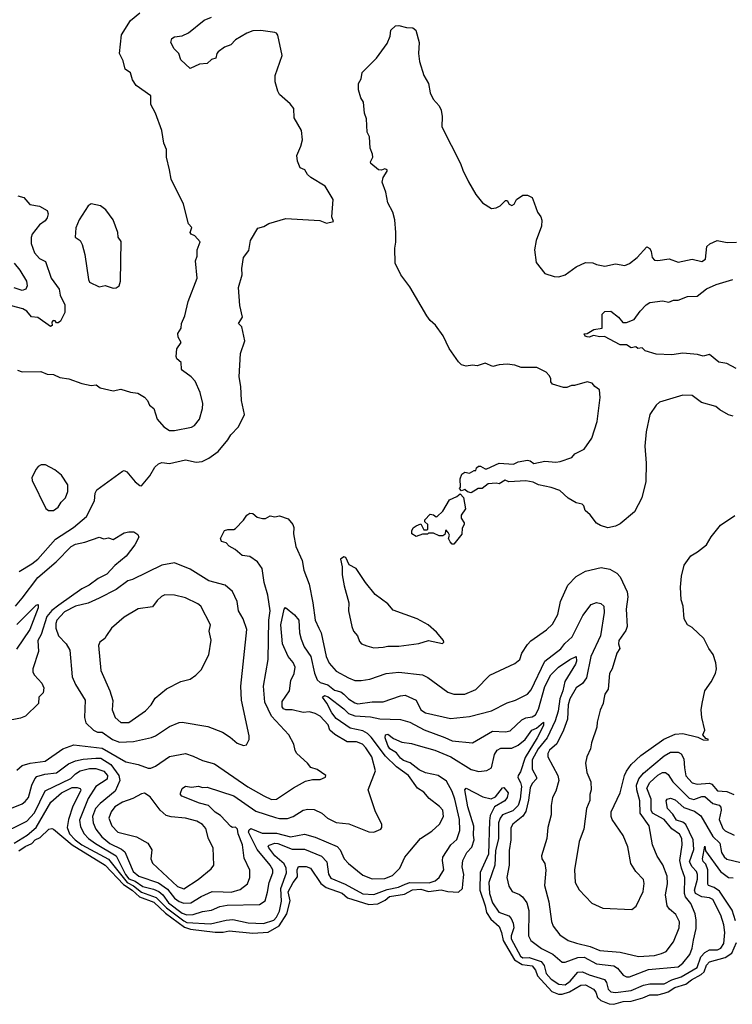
# Model space of a CAD drawing. Extents: x 2323203 to 2567568, y 883585 to 1022917.
# Tile 35 of 256: x 2379480 to 2384020, y 998638 to 1004911. Entities that reach past the tile are written whole.
import ezdxf

# ---------------------------------------------------------------- set-up
doc = ezdxf.new("R2010")
doc.units = 0

msp = doc.modelspace()

# ---------------------------------------------------------------- linework, layer by layer
at = {"layer": '0CON10XD'}
for points in [[(2379475.8, 1001395), (2379558, 1001445), (2379595, 1001474.4), (2379708.4, 1001601.6), (2379823.5, 1001675), (2379904.5, 1001745), (2379955.5, 1001845), (2379960.9, 1001895), (2379971.4, 1001915), (2380135, 1002034.4), (2380145, 1002038.6), (2380161.2, 1002031.2), (2380215, 1001967.1), (2380245, 1001942.5), (2380255, 1001942), (2380308.1, 1002005), (2380340.8, 1002059.2), (2380365, 1002081.9), (2380385, 1002089.4), (2380435, 1002084.5), (2380535, 1002107.5), (2380605, 1002091.5), (2380643, 1002097), (2380685, 1002117.8), (2380745, 1002159.4), (2380805.5, 1002235), (2380824.7, 1002265.3), (2380873.1, 1002316.9), (2380912.2, 1002395), (2380893.8, 1002485), (2380889.5, 1002575), (2380877.1, 1002635), (2380885.7, 1002785), (2380913.8, 1002865), (2380893.9, 1002953.9), (2380874, 1002975), (2380898.8, 1003015), (2380881.2, 1003091.2), (2380874.3, 1003205), (2380896, 1003285), (2380894.2, 1003325), (2380906.2, 1003395), (2380938.8, 1003441.2), (2380950, 1003505), (2380997.7, 1003582.3), (2381035.9, 1003594.1), (2381067.7, 1003612.3), (2381175.9, 1003644.1), (2381392.4, 1003632.4), (2381435, 1003614.6), (2381480, 1003625), (2381467.5, 1003655), (2381477.5, 1003765), (2381425, 1003850), (2381333.8, 1003905), (2381313.8, 1003925), (2381296.7, 1003955), (2381267.5, 1003967.5), (2381248.9, 1004008.9), (2381245.4, 1004045), (2381271.2, 1004105), (2381280.9, 1004145), (2381275.4, 1004205), (2381227.9, 1004285), (2381226.7, 1004345), (2381203.6, 1004375), (2381135.4, 1004435), (2381123.9, 1004455), (2381106.8, 1004515), (2381108.2, 1004555), (2381152.5, 1004682.5), (2381125, 1004812.5), (2381116.7, 1004825), (2381105, 1004828.8), (2381015, 1004841.4), (2380965, 1004839.4), (2380926, 1004825), (2380855, 1004782.5), (2380825, 1004750), (2380784.6, 1004735.4), (2380744.6, 1004705.4), (2380735.7, 1004695), (2380730, 1004665), (2380701.7, 1004658.3), (2380675, 1004631.2), (2380625, 1004628), (2380565, 1004600), (2380506.7, 1004655), (2380492.5, 1004695), (2380463.3, 1004725), (2380443.3, 1004765), (2380449.3, 1004790.7), (2380465, 1004801.2), (2380515, 1004808.6), (2380555, 1004826.9), (2380655, 1004908.9), (2380702, 1004928)], [(2380455, 1002292.9), (2380465, 1002294.2), (2380574.1, 1002315.9), (2380592.5, 1002325), (2380625.8, 1002365), (2380643.8, 1002435), (2380646.2, 1002465), (2380630, 1002535), (2380598.3, 1002608.3), (2380572.5, 1002635), (2380516.7, 1002675), (2380510, 1002685), (2380507.7, 1002727.7), (2380481.2, 1002751.2), (2380477.5, 1002765), (2380480, 1002815), (2380508, 1002855), (2380488.5, 1002888.5), (2380488, 1002912), (2380508, 1002945), (2380510, 1002975), (2380532.5, 1003025), (2380553.8, 1003115), (2380610.6, 1003265), (2380600, 1003375), (2380611.2, 1003405), (2380611.2, 1003445), (2380630, 1003495), (2380595, 1003533.8), (2380572.5, 1003545), (2380566.7, 1003555), (2380576.2, 1003586.2), (2380555, 1003610), (2380523.3, 1003735), (2380444.1, 1003894.1), (2380434, 1003954), (2380414.3, 1004034.3), (2380414.4, 1004085), (2380398, 1004125), (2380386.2, 1004205), (2380345.9, 1004315.9), (2380315, 1004370), (2380316, 1004425), (2380220.9, 1004490.9), (2380198.3, 1004528.3), (2380185, 1004572), (2380151.9, 1004595), (2380139.7, 1004649.7), (2380115.7, 1004695), (2380127.5, 1004815), (2380185, 1004906.2), (2380245, 1004954.2)], [(2381821.2, 1004758.8), (2381840, 1004805), (2381844, 1004845), (2381875, 1004871.2), (2381895, 1004873.8), (2381945, 1004861.2), (2381985, 1004860), (2382003.3, 1004845), (2382024.1, 1004765.9), (2382021.5, 1004695), (2382026.5, 1004645), (2382055, 1004556.2), (2382084.6, 1004505), (2382095, 1004446), (2382114.6, 1004405), (2382151.9, 1004361.9), (2382165.5, 1004335.5), (2382172.2, 1004295), (2382168.3, 1004228.3), (2382288.6, 1003995), (2382302.1, 1003952.1), (2382338.7, 1003878.7), (2382385, 1003798), (2382428, 1003745), (2382485, 1003707.5), (2382515, 1003712.5), (2382540, 1003725), (2382575, 1003760), (2382585, 1003760), (2382597.5, 1003735), (2382615, 1003726.7), (2382630, 1003735), (2382644.1, 1003765.9), (2382685, 1003792.5), (2382715, 1003792.5), (2382745, 1003777.5), (2382756.7, 1003745), (2382778, 1003685), (2382800, 1003655), (2382805.8, 1003634.2), (2382804.3, 1003595), (2382769.2, 1003505), (2382760, 1003445), (2382769.4, 1003365), (2382825, 1003294.4), (2382885.7, 1003275.7), (2382915, 1003272.9), (2382955, 1003285.7), (2383025, 1003337.1), (2383085, 1003364.2), (2383131.7, 1003361.7), (2383155, 1003350.8), (2383208.3, 1003341.7), (2383275, 1003355.8), (2383335.6, 1003344.4), (2383365, 1003358), (2383413.8, 1003395), (2383475, 1003463.3), (2383495, 1003452.5), (2383503.3, 1003435), (2383508.8, 1003395), (2383525, 1003378.8), (2383545, 1003376), (2383618.3, 1003388.3), (2383675, 1003365.7), (2383765, 1003385.7), (2383825, 1003370), (2383849.4, 1003385), (2383858.1, 1003465), (2383876.4, 1003483.6), (2383923.9, 1003503.9), (2383988.1, 1003491.9), (2384047.3, 1003492.7)], [(2384025.9, 1002385.9), (2383995, 1002393.8), (2383940.8, 1002425), (2383915, 1002447.1), (2383822.6, 1002472.6), (2383764.1, 1002515.9), (2383705, 1002519.2), (2383556.4, 1002473.6), (2383533.9, 1002456.1), (2383494.5, 1002395.5), (2383470.8, 1002285), (2383462.9, 1002195), (2383470, 1002085), (2383468.3, 1001968.3), (2383444.2, 1001865), (2383396, 1001775), (2383305, 1001698.6), (2383275.5, 1001684.5), (2383226.8, 1001673.2), (2383179.5, 1001689.5), (2383155, 1001703.8), (2383115, 1001756.2), (2383083.3, 1001785), (2383073.6, 1001813.6), (2383063.6, 1001823.6), (2383025, 1001832.5), (2382975, 1001863.3), (2382921.7, 1001911.7), (2382865, 1001931.2), (2382785, 1001948), (2382750, 1001965), (2382705, 1001973.3), (2382596.1, 1001966.1), (2382573.6, 1001976.4), (2382535, 1001953.3), (2382515, 1001958.8), (2382465, 1001953.3), (2382426.1, 1001923.9), (2382400, 1001925), (2382355, 1001897.5), (2382333, 1001903), (2382315, 1001917.5), (2382295, 1001910), (2382282.5, 1001925), (2382287.5, 1001932.5), (2382286.7, 1001985), (2382297.5, 1002015), (2382315, 1002027.5), (2382345, 1002022.5), (2382375, 1002040), (2382385, 1002040), (2382390, 1002055), (2382403, 1002067), (2382415, 1002067.5), (2382445, 1002050), (2382455, 1002050), (2382535, 1002086.2), (2382625, 1002078.8), (2382655.9, 1002094.1), (2382715, 1002104.2), (2382731.2, 1002101.2), (2382755, 1002083.3), (2382825, 1002098), (2382895, 1002091.2), (2382924.1, 1002095.9), (2382997.7, 1002122.3), (2383016.7, 1002145), (2383075, 1002174), (2383124.3, 1002245), (2383157.9, 1002352.1), (2383177.8, 1002505), (2383173.2, 1002553.2), (2383143.3, 1002575), (2383127.5, 1002595), (2383095, 1002603.3), (2383015, 1002580), (2382995, 1002580), (2382965, 1002567.5), (2382945, 1002567.5), (2382875, 1002590), (2382864.2, 1002604.2), (2382863.8, 1002625), (2382853.8, 1002645), (2382833.3, 1002665), (2382775, 1002694.2), (2382675, 1002694.2), (2382635, 1002710.8), (2382585, 1002715.6), (2382535, 1002712), (2382495, 1002701.2), (2382445, 1002723.8), (2382395, 1002706), (2382365, 1002709.2), (2382325, 1002702.9), (2382295, 1002713.1), (2382275, 1002732), (2382215, 1002817.1), (2382177.3, 1002897.3), (2382128.9, 1002965), (2382095.6, 1002995), (2382073.3, 1003025), (2381965, 1003209.2), (2381907.1, 1003285), (2381870.9, 1003360.9), (2381868.9, 1003455), (2381875.6, 1003494.4), (2381875.6, 1003555), (2381870.6, 1003635), (2381857.5, 1003685), (2381826, 1003745), (2381812.3, 1003812.3), (2381790, 1003875), (2381795.7, 1003905), (2381820.9, 1003945), (2381820.4, 1003955), (2381805, 1003960.7), (2381785, 1003953.1), (2381764.7, 1003954.7), (2381716.2, 1003995), (2381714.4, 1004005), (2381729.2, 1004035), (2381728.2, 1004055), (2381713.3, 1004093.3), (2381708.9, 1004165), (2381693.1, 1004195), (2381688.8, 1004278.8), (2381675.9, 1004315.9), (2381670, 1004385), (2381652.7, 1004412.7), (2381637.8, 1004465), (2381638.1, 1004505), (2381654.2, 1004535), (2381662.5, 1004575), (2381753.8, 1004665), (2381821.2, 1004758.8)], [(2379468.8, 1003788.8), (2379505, 1003779.1), (2379545, 1003734.5), (2379605, 1003722.5), (2379654.7, 1003694.7), (2379661.2, 1003675), (2379655, 1003648.6), (2379641, 1003629), (2379605, 1003603.5), (2379560, 1003545), (2379552.6, 1003522.6), (2379553.5, 1003485), (2379574.4, 1003425), (2379605, 1003388.9), (2379645, 1003370), (2379680.9, 1003265), (2379730.6, 1003195), (2379738, 1003155), (2379766.2, 1003095), (2379767.5, 1003045), (2379739.3, 1002990.7), (2379725, 1002980), (2379715, 1002980), (2379705, 1002992.5), (2379692.5, 1002995), (2379683.8, 1002985), (2379687, 1002963), (2379675, 1002956.7), (2379595, 1003014.4), (2379555, 1003017.5), (2379525, 1003053.5), (2379499.8, 1003069.8), (2379395, 1003097.3)], [(2380075, 1003201.2), (2380095, 1003202.5), (2380113.6, 1003216.4), (2380121.2, 1003245), (2380126.9, 1003496.9), (2380106.7, 1003525), (2380105.7, 1003555.7), (2380074.3, 1003635), (2380029.1, 1003699.1), (2379995, 1003726), (2379935, 1003737.5), (2379916.7, 1003725), (2379858.6, 1003635), (2379837.5, 1003585), (2379834, 1003525), (2379865, 1003503.3), (2379878.3, 1003478.3), (2379895.7, 1003415), (2379917.1, 1003255), (2379925, 1003238), (2379985, 1003210), (2380025, 1003218), (2380075, 1003201.2)], [(2379445, 1003359.6), (2379481.6, 1003315), (2379522.4, 1003245), (2379527.8, 1003215), (2379518.2, 1003195), (2379495, 1003186.5), (2379445, 1003203.6)], [(2384045, 1002688.8), (2383985, 1002720), (2383935, 1002730), (2383875, 1002777.5), (2383835, 1002766.7), (2383798, 1002778), (2383705, 1002785.6), (2383633.8, 1002776.2), (2383535, 1002781.1), (2383465, 1002801.2), (2383445, 1002820), (2383417, 1002817), (2383405, 1002827.5), (2383375, 1002821.2), (2383345, 1002838.8), (2383305, 1002840), (2383205, 1002893.3), (2383175, 1002890), (2383135, 1002900), (2383108.3, 1002888.3), (2383095, 1002890), (2383082.5, 1002895), (2383075, 1002910), (2383095, 1002912.5), (2383137.5, 1002937.5), (2383190, 1002945), (2383190, 1003035), (2383208.3, 1003051.7), (2383245, 1003053.3), (2383295, 1003016.2), (2383322.6, 1002982.6), (2383345, 1002981.4), (2383395, 1003000), (2383433.8, 1003055), (2383471.2, 1003095), (2383495, 1003110), (2383575, 1003119.4), (2383615, 1003111.4), (2383645, 1003123.1), (2383675.4, 1003124.6), (2383735, 1003147.9), (2383795, 1003148.9), (2383855, 1003195.5), (2383916.3, 1003223.7), (2384022.5, 1003255)], [(2379465, 1002677.5), (2379495, 1002667.5), (2379615, 1002668.8), (2379655, 1002652.5), (2379695, 1002650.8), (2379735, 1002631.9), (2379793.4, 1002623.4), (2379875, 1002593.5), (2379935, 1002580.6), (2379967.5, 1002585), (2379992.5, 1002565), (2380075, 1002545.6), (2380125, 1002557.5), (2380185, 1002538), (2380231.7, 1002531.7), (2380275, 1002506), (2380294, 1002485), (2380307.5, 1002455), (2380333.6, 1002433.6), (2380355.9, 1002365.9), (2380398, 1002318), (2380434.2, 1002294.2), (2380455, 1002292.9)], [(2379663.6, 1001783.6), (2379695, 1001784.2), (2379725.4, 1001804.6), (2379743.1, 1001836.9), (2379772, 1001865), (2379785.6, 1001905), (2379787.1, 1001947.1), (2379745, 1002008.8), (2379703, 1002043), (2379645, 1002075.8), (2379615.9, 1002074.1), (2379597.5, 1002065), (2379585, 1002047.5), (2379558, 1001995), (2379559.2, 1001975), (2379646.4, 1001796.4), (2379663.6, 1001783.6)], [(2382245, 1001570), (2382235, 1001570), (2382222.5, 1001585), (2382212.5, 1001605), (2382217, 1001627), (2382210, 1001645), (2382195, 1001660), (2382188.3, 1001631.7), (2382175, 1001622.5), (2382153, 1001623), (2382115, 1001640), (2382085, 1001640), (2382077, 1001633), (2382045, 1001632.5), (2382005, 1001617.5), (2381977.5, 1001635), (2381977.5, 1001655), (2381987, 1001673), (2382005, 1001687.5), (2382035, 1001700), (2382055, 1001660), (2382075, 1001660), (2382080, 1001665), (2382080, 1001695), (2382061.7, 1001711.7), (2382060, 1001725), (2382095, 1001760), (2382115, 1001757.5), (2382133, 1001743), (2382140, 1001745), (2382175, 1001780), (2382217, 1001853), (2382265, 1001873.3), (2382285, 1001890), (2382307, 1001867), (2382320, 1001795), (2382293.3, 1001755), (2382293.3, 1001735), (2382312.5, 1001705), (2382312.5, 1001695), (2382298.3, 1001671.7), (2382297, 1001633), (2382245, 1001570)], [(2379461, 1000129), (2379495, 1000159.1), (2379546.7, 1000175), (2379642.4, 1000187.6), (2379754.4, 1000265), (2379825, 1000291.8), (2380005, 1000269.1), (2380155, 1000182), (2380235, 1000165.4), (2380298.3, 1000141.7), (2380315, 1000142), (2380345, 1000155.7), (2380435, 1000217.9), (2380535, 1000235.6), (2380585, 1000220), (2380645, 1000191.8), (2380720, 1000170), (2380932.7, 1000022.7), (2381035, 999965.4), (2381085, 999943.1), (2381115, 999945.5), (2381225, 1000018.2), (2381301.2, 1000058.8), (2381345, 1000070.8), (2381395, 1000070.8), (2381427.5, 1000085), (2381430, 1000095), (2381375, 1000133.8), (2381335, 1000146.7), (2381314.2, 1000174.2), (2381245, 1000236.7), (2381234.3, 1000255), (2381225.7, 1000295), (2381195.4, 1000355.4), (2381083.4, 1000473.4), (2381042.3, 1000562.3), (2381033.5, 1000665), (2381061.8, 1000835), (2381067.4, 1001085), (2381074.8, 1001145), (2381059.6, 1001245), (2381037.3, 1001325), (2381023.8, 1001415), (2380995, 1001457.1), (2380945, 1001490.6), (2380897.1, 1001497.1), (2380853.3, 1001535), (2380815, 1001556), (2380795, 1001578.8), (2380765, 1001586.7), (2380758, 1001605), (2380785, 1001656.7), (2380805, 1001663.3), (2380845, 1001663.8), (2380855, 1001670), (2380905, 1001722.5), (2380926.1, 1001753.9), (2380945, 1001766.7), (2380966, 1001766), (2380991.7, 1001741.7), (2381027, 1001733), (2381045, 1001732.5), (2381075, 1001750), (2381105, 1001743.8), (2381135, 1001750), (2381190.5, 1001730.5), (2381220, 1001695), (2381226.1, 1001676.1), (2381224.2, 1001635), (2381240, 1001555), (2381278.9, 1001465), (2381289.5, 1001405), (2381322.9, 1001315), (2381347.3, 1001195), (2381361.8, 1001085), (2381385, 1001034.4), (2381400, 1001005), (2381432.7, 1000855), (2381450.7, 1000810.7), (2381495, 1000761.5), (2381575, 1000718.5), (2381615, 1000701.8), (2381655, 1000701.1), (2381710.8, 1000709.2), (2381815, 1000746.2), (2381895, 1000754.7), (2382045, 1000736.5), (2382080.9, 1000720.9), (2382206.8, 1000626.8), (2382244.6, 1000614.6), (2382315, 1000613.6), (2382385.3, 1000644.7), (2382475, 1000735.6), (2382635, 1000810), (2382665.7, 1000835), (2382678.8, 1000875), (2382715, 1000931.2), (2382736.3, 1000953.7), (2382835.5, 1001024.5), (2382875, 1001060), (2382907.7, 1001122.3), (2382924.7, 1001205), (2382972.1, 1001307.9), (2383025.6, 1001364.4), (2383085, 1001397.3), (2383185, 1001420.4), (2383240.5, 1001410.5), (2383283.3, 1001385), (2383305, 1001361.5), (2383350.5, 1001265), (2383353.3, 1001235), (2383343.5, 1001155), (2383350, 1001045), (2383341.1, 1001018.9), (2383296, 1000955), (2383293.8, 1000935), (2383302.5, 1000905), (2383284.2, 1000875.8), (2383254, 1000775), (2383237.5, 1000745), (2383228.8, 1000645), (2383208, 1000615), (2383201.2, 1000581.2), (2383198, 1000555), (2383177.3, 1000512.7), (2383158.1, 1000435), (2383156.8, 1000403.2), (2383122, 1000305), (2383115.7, 1000265), (2383092.5, 1000215), (2383084.4, 1000175), (2383092.2, 1000115), (2383117.8, 1000055), (2383120.6, 1000005), (2383112.2, 999975), (2383112.6, 999937.4), (2383090.6, 999885), (2383074.5, 999755), (2383043.1, 999675), (2383013.8, 999495), (2383019.4, 999415), (2383045, 999367.5), (2383125, 999283.3), (2383195, 999251.2), (2383378.8, 999241.2), (2383407, 999263), (2383452.5, 999357.5), (2383457.4, 999407.4), (2383453.7, 999433.7), (2383404.5, 999485), (2383373.5, 999535), (2383355, 999641.2), (2383323.7, 999713.7), (2383254.3, 999815), (2383247.1, 999835), (2383248.6, 999865), (2383304.4, 999985), (2383332.3, 1000095), (2383345, 1000124.2), (2383375.5, 1000165), (2383437.1, 1000222.9), (2383583.2, 1000326.8), (2383655, 1000359.6), (2383705, 1000364.4), (2383799.2, 1000339.2), (2383835, 1000323.8), (2383865, 1000320), (2383865, 1000327.5), (2383851.7, 1000331.7), (2383832.5, 1000355), (2383845.8, 1000385), (2383826.4, 1000466.4), (2383822.2, 1000515), (2383827.3, 1000555), (2383845.5, 1000635), (2383885, 1000692), (2383912.5, 1000745), (2383918.2, 1000775), (2383915.5, 1000814.5), (2383897.4, 1000867.4), (2383870, 1000905), (2383837.6, 1000967.6), (2383765, 1001038.8), (2383735, 1001056.2), (2383714, 1001094), (2383705.7, 1001175.7), (2383693.8, 1001215), (2383690.2, 1001295), (2383696.2, 1001365), (2383713.3, 1001435), (2383754.5, 1001495.5), (2383798.9, 1001521.1), (2383855.7, 1001565), (2383885, 1001616), (2383945, 1001690), (2384035, 1001752.5)], [(2379452.7, 1001175), (2379495.8, 1001225), (2379595, 1001356.7), (2379712.5, 1001457.5), (2379806.7, 1001555), (2379835, 1001569.4), (2379895, 1001582.3), (2379985, 1001614.2), (2380015, 1001603.8), (2380045, 1001610), (2380075, 1001600), (2380145, 1001642), (2380175, 1001648), (2380207.7, 1001647.7), (2380231.7, 1001631.7), (2380238.8, 1001615), (2380213.8, 1001565), (2380157, 1001493), (2380085, 1001433.8), (2380035, 1001379.2), (2379979.3, 1001350.7), (2379922.2, 1001307.8), (2379874.5, 1001285.5), (2379729.9, 1001180.1), (2379683.7, 1001146.3), (2379652.1, 1001107.9), (2379615.7, 1000995), (2379594.7, 1000955), (2379600, 1000885), (2379564.4, 1000775), (2379563.3, 1000755), (2379574.2, 1000735), (2379621.2, 1000685), (2379633.3, 1000655), (2379628.3, 1000621.7), (2379602.5, 1000595), (2379598.8, 1000555), (2379516.2, 1000473.8), (2379485, 1000460.5), (2379387.4, 1000442.6)], [(2381735, 1000910), (2381795, 1000914.4), (2381825, 1000920.6), (2381895, 1000920), (2382022.5, 1000937.5), (2382085, 1000956.7), (2382173, 1000937), (2382182.5, 1000945), (2382180, 1000955), (2382135, 1001010), (2382082.5, 1001055), (2382012.5, 1001095), (2381858.8, 1001148.8), (2381825, 1001188.8), (2381745, 1001248.8), (2381682, 1001325), (2381623.9, 1001413.9), (2381578.3, 1001438.3), (2381556.7, 1001485), (2381545, 1001490), (2381524, 1001475), (2381533.8, 1001425), (2381534, 1001375), (2381546, 1001304), (2381575.9, 1001195.9), (2381574.3, 1001144.3), (2381595.7, 1001045), (2381605.6, 1001015.6), (2381632.5, 1000985), (2381645, 1000948.8), (2381656.7, 1000935), (2381691.2, 1000921.2), (2381735, 1000910)], [(2380905, 1000288), (2380925, 1000291.2), (2380942, 1000325), (2380942.3, 1000347.7), (2380893.5, 1000575), (2380888.2, 1000665), (2380926.6, 1001026.6), (2380904, 1001095), (2380874.4, 1001145), (2380865.6, 1001205), (2380835, 1001268), (2380789.1, 1001309.1), (2380685, 1001336), (2380565, 1001410.9), (2380465, 1001451.5), (2380385, 1001436.9), (2380197.5, 1001345), (2380169.4, 1001335), (2380095, 1001281.5), (2379985.2, 1001224.8), (2379916.6, 1001193.4), (2379835, 1001175.2), (2379765, 1001139), (2379715.8, 1001085), (2379708.9, 1001065), (2379709.5, 1001035), (2379726.6, 1000986.6), (2379776.2, 1000935), (2379800, 1000895), (2379814.6, 1000725), (2379835.9, 1000675.9), (2379896.9, 1000575), (2379892.2, 1000465), (2379901.4, 1000431.4), (2379949.2, 1000385), (2379975, 1000372.7), (2380005, 1000371.2), (2380070.5, 1000325), (2380115, 1000308.4), (2380205, 1000312.7), (2380318.5, 1000338.5), (2380345, 1000347.5), (2380435, 1000407.1), (2380495, 1000433.8), (2380515, 1000434.6), (2380678.3, 1000408.3), (2380770.9, 1000370.9), (2380820.3, 1000340.3), (2380865, 1000302), (2380905, 1000288)], [(2380125, 1000432.7), (2380175, 1000433.3), (2380281.9, 1000508.1), (2380318.1, 1000545), (2380342.1, 1000587.9), (2380415, 1000647.5), (2380505.6, 1000694.4), (2380565, 1000709.5), (2380600.8, 1000735), (2380635, 1000770), (2380684, 1000865), (2380698.8, 1000958.8), (2380685.8, 1001015), (2380695.7, 1001055), (2380634.4, 1001174.4), (2380615, 1001190), (2380535, 1001227.1), (2380465, 1001244), (2380405, 1001245.8), (2380383.1, 1001236.9), (2380355, 1001211.2), (2380325, 1001171.2), (2380235, 1001158), (2380146, 1001105), (2380064.2, 1001035), (2380032.3, 1000987.7), (2380021.7, 1000968.3), (2379991.2, 1000945), (2379982.5, 1000925), (2379995.7, 1000765), (2380054.7, 1000634.7), (2380073.3, 1000573.3), (2380068.9, 1000515), (2380088.8, 1000465), (2380125, 1000432.7)], [(2379462.4, 1001057.6), (2379585, 1001181.2), (2379597.5, 1001185), (2379597.8, 1001165), (2379545.2, 1001025), (2379460.2, 1000899.8)], [(2379965, 1000207), (2379995.8, 1000205.8), (2380060.8, 1000165), (2380110.6, 1000095), (2380116.6, 1000065), (2380088.9, 999995), (2379992.6, 999917.4), (2379962.6, 999885), (2379943.7, 999835), (2379947.4, 999795), (2379964.3, 999754.3), (2380002.7, 999705), (2380055, 999662.3), (2380127.3, 999627.3), (2380150, 999610), (2380202.9, 999485), (2380239.7, 999455), (2380365, 999411.9), (2380420.9, 999370.9), (2380465, 999315.2), (2380495, 999293.4), (2380525, 999281.5), (2380570, 999285), (2380635, 999325.2), (2380705, 999356.5), (2380775.6, 999355.6), (2380826.4, 999353.6), (2380885, 999368.9), (2380931.1, 999405), (2380946.9, 999445), (2380945, 999493.8), (2380909.6, 999569.6), (2380899.8, 999655), (2380870.6, 999725), (2380867, 999755), (2380855, 999765.7), (2380835, 999765.4), (2380825, 999771.5), (2380760, 999840), (2380725, 999862.7), (2380682.7, 999905), (2380625, 999920.2), (2380513.3, 999965), (2380503.8, 999975), (2380503.9, 999983.9), (2380515, 1000012), (2380535, 1000028.1), (2380575, 1000022.3), (2380618.2, 1000028.2), (2380645, 1000019.4), (2380675, 1000022.5), (2380845, 999966.1), (2380985, 999867.6), (2381109.2, 999829.2), (2381135, 999822.6), (2381185, 999822.3), (2381222.5, 999835), (2381285.3, 999874.7), (2381315, 999880.4), (2381355, 999878.2), (2381405, 999855.5), (2381440.6, 999825), (2381495, 999797.3), (2381577, 999787), (2381703.9, 999736.1), (2381735, 999733.8), (2381780, 999755), (2381786, 999765), (2381787.1, 999785), (2381745.6, 999865), (2381700, 1000005), (2381746, 1000125), (2381723.5, 1000215), (2381685, 1000272.7), (2381662.9, 1000295), (2381625, 1000311.1), (2381565, 1000309.6), (2381486.6, 1000356.6), (2381455.3, 1000385), (2381445, 1000418.9), (2381395, 1000474.5), (2381361.6, 1000491.6), (2381325, 1000501.7), (2381285, 1000497), (2381215.9, 1000514.1), (2381175, 1000515.2), (2381160.6, 1000520.6), (2381152.8, 1000532.8), (2381151.8, 1000568.2), (2381198.5, 1000635), (2381207.9, 1000702.1), (2381228.1, 1000745), (2381235.3, 1000785), (2381221.5, 1000815), (2381190.8, 1000855), (2381154.3, 1000935), (2381143.4, 1001056.6), (2381164.8, 1001155.2), (2381174.1, 1001165.9), (2381230.1, 1001120.1), (2381257.7, 1001085), (2381262.5, 1001005), (2381272, 1000965), (2381292.4, 1000915), (2381333.7, 1000855), (2381357, 1000747), (2381375, 1000706.2), (2381395, 1000689.2), (2381442.8, 1000672.8), (2381485, 1000638.9), (2381525, 1000628.8), (2381544.7, 1000615), (2381575, 1000584.2), (2381615, 1000558.2), (2381635, 1000553.2), (2381725, 1000565.8), (2381795, 1000565.4), (2381905, 1000603.8), (2381935, 1000607.7), (2382006.5, 1000576.5), (2382035.5, 1000515), (2382065, 1000494.7), (2382225, 1000459.6), (2382345, 1000471.9), (2382485, 1000507.1), (2382585, 1000559.5), (2382639.2, 1000575), (2382714.4, 1000615), (2382738.3, 1000641.7), (2382825, 1000823.4), (2382928.2, 1000901.8), (2382953.8, 1000936.2), (2382999.8, 1000980.2), (2383066.9, 1001115), (2383121.4, 1001185), (2383155, 1001197.3), (2383182.5, 1001192.5), (2383201.2, 1001175), (2383204.3, 1001134.3), (2383180.7, 1000985), (2383119.4, 1000855), (2383091.5, 1000718.5), (2383065, 1000682.9), (2383025, 1000654.5), (2382985.7, 1000585), (2382973.8, 1000545), (2382968.8, 1000455), (2382945.3, 1000384.7), (2382902.2, 1000297.8), (2382855, 1000256.2), (2382843.9, 1000235), (2382845.5, 1000215), (2382909.1, 1000095), (2382914.6, 1000065), (2382895, 999996.7), (2382873.8, 999955), (2382865.6, 999904.4), (2382865.4, 999844.6), (2382844.4, 999765), (2382838.5, 999695), (2382804.4, 999585), (2382807.1, 999565), (2382824.4, 999535), (2382832.6, 999492.6), (2382823.5, 999395), (2382850.5, 999290.5), (2382867.8, 999165), (2382877.5, 999135), (2382921.8, 999081.8), (2382974, 999045), (2383026.7, 999026.7), (2383115, 999007.4), (2383175, 998980.6), (2383305, 998970.9), (2383423, 998943), (2383525, 998948.9), (2383568.8, 998961.2), (2383598.1, 998975), (2383645, 999036.9), (2383681.3, 999125), (2383684.4, 999164.4), (2383660.1, 999210.1), (2383619.1, 999245), (2383605.3, 999265.3), (2383594.1, 999335), (2383606, 999406), (2383604.7, 999455), (2383576.7, 999526.7), (2383540.9, 999580.9), (2383510.6, 999655), (2383489.5, 999775), (2383433.2, 999855), (2383430, 999935), (2383411.9, 1000005), (2383410, 1000035), (2383424.5, 1000075), (2383455, 1000111.7), (2383585, 1000221.7), (2383625, 1000244.7), (2383675, 1000245.3), (2383695, 1000234.4), (2383711.9, 1000201.9), (2383714.8, 1000145), (2383723, 1000093), (2383765, 1000050), (2383795, 1000041.1), (2383875, 1000048), (2383889.9, 1000039.9), (2383925, 999998.6), (2383985, 999993.5), (2384029.2, 999975)], [(2379915, 999949.1), (2379861.7, 999811.7), (2379867.9, 999767.9), (2379889.8, 999725), (2379918.3, 999695), (2379962.5, 999662.5), (2380093.4, 999585), (2380153.6, 999465), (2380175, 999438), (2380215, 999422.4), (2380265, 999388), (2380332.3, 999372.3), (2380366, 999356), (2380390.9, 999335), (2380427.8, 999285), (2380515, 999219.7), (2380545, 999208.5), (2380585, 999210.8), (2380645, 999229.6), (2380701.9, 999238.1), (2380755, 999261.2), (2380800.5, 999269.5), (2381007.5, 999275), (2381043.5, 999296.5), (2381058.2, 999351.8), (2381068.9, 999415), (2381092.3, 999475), (2381092.5, 999495), (2381075.3, 999525), (2380993.5, 999623.5), (2380938.2, 999735), (2380940.9, 999749.1), (2380952.6, 999757.4), (2381025, 999729.3), (2381115, 999728), (2381205, 999704.4), (2381295, 999721.4), (2381363.2, 999703.2), (2381502.5, 999642.5), (2381521.8, 999621.8), (2381547.8, 999565), (2381575, 999534.3), (2381665, 999460), (2381725, 999438.2), (2381805, 999438.7), (2381855, 999458.5), (2381901.1, 999505), (2381932.5, 999575), (2381965, 999614.3), (2382033.1, 999695), (2382105, 999741.5), (2382153.5, 999785), (2382179.2, 999835), (2382175, 999874.3), (2382155, 999898.8), (2382088.3, 999948.3), (2382055, 999990), (2382015, 1000014.2), (2381956.7, 1000095), (2381880.5, 1000150.5), (2381809.5, 1000219.5), (2381719.7, 1000339.7), (2381695, 1000364), (2381665, 1000379.4), (2381585, 1000397.5), (2381495, 1000459), (2381467.7, 1000495), (2381437.4, 1000557.4), (2381408, 1000595), (2381422.5, 1000605), (2381445, 1000596), (2381545, 1000521), (2381575, 1000491.6), (2381615, 1000476.4), (2381715, 1000470.4), (2381775, 1000456.8), (2381905, 1000452.5), (2381965, 1000434.7), (2382056.3, 1000386.3), (2382188.8, 1000338.8), (2382235, 1000316.1), (2382365, 1000303.3), (2382492.6, 1000377.4), (2382575, 1000373.7), (2382605, 1000381.1), (2382679.9, 1000450.1), (2382705, 1000462.9), (2382745, 1000470), (2382765, 1000481.8), (2382785, 1000518.1), (2382825, 1000662.7), (2382863.1, 1000736.9), (2382912.7, 1000785), (2382985.2, 1000834.8), (2383025, 1000854), (2383027.7, 1000825), (2383021.2, 1000805), (2382953, 1000695), (2382941.1, 1000635), (2382920, 1000585), (2382909.7, 1000505), (2382890.9, 1000445), (2382840.9, 1000335), (2382783.6, 1000265), (2382743.8, 1000195), (2382745.2, 1000135.2), (2382772.5, 1000085), (2382772.4, 1000075), (2382745, 1000044.1), (2382732, 1000018), (2382721.4, 999938.6), (2382703.6, 999866.4), (2382685, 999837.2), (2382621.8, 999785), (2382607.9, 999762.1), (2382608.4, 999685), (2382597.6, 999617.6), (2382598.1, 999525), (2382583.3, 999445), (2382595, 999390), (2382617.8, 999357.8), (2382665, 999337.5), (2382683, 999323), (2382711.3, 999285), (2382723.8, 999235), (2382721.8, 999075), (2382735.4, 999045), (2382805, 998994), (2382876.8, 998956.8), (2382935, 998907.1), (2382955, 998906.8), (2383035, 998935.8), (2383075, 998939), (2383155.5, 998895.5), (2383265, 998883.5), (2383288.1, 998868.1), (2383325, 998824.6), (2383345, 998813.9), (2383365, 998812.5), (2383485, 998860.8), (2383675, 998876.2), (2383705, 998901.2), (2383748.5, 998955), (2383764.4, 998995), (2383772.9, 999047.1), (2383788.8, 999121.2), (2383789.3, 999175), (2383782.7, 999215), (2383755, 999280), (2383722.6, 999322.6), (2383715.2, 999345), (2383718.1, 999445), (2383695.9, 999505.9), (2383686.4, 999555), (2383700.6, 999655), (2383697.3, 999695), (2383682.9, 999722.9), (2383635, 999756.1), (2383586.2, 999815), (2383512.1, 999855), (2383503.1, 999875), (2383502.5, 999945), (2383476.2, 1000015), (2383495, 1000051.2), (2383545, 1000097.1), (2383574.4, 1000114.4), (2383595, 1000115.4), (2383611.4, 1000101.4), (2383641.9, 1000055), (2383745, 999950.6), (2383775, 999943.1), (2383825, 999961.7), (2383845, 999963.1), (2383895, 999917.5), (2383936.5, 999906.5), (2383947.2, 999895), (2383949.4, 999875), (2383936.2, 999815), (2383958.4, 999758.4), (2383975, 999742.7), (2384031.8, 999715)], [(2379444.9, 999665.1), (2379526.8, 999715), (2379584.8, 999765), (2379677.6, 999925), (2379745, 999985.2), (2379815, 1000019.5), (2379845, 1000020.3), (2379865, 1000012.5), (2379870, 1000005), (2379866.8, 999995), (2379818.7, 999901.3), (2379791.1, 999815), (2379783, 999765), (2379798, 999725), (2379833.3, 999685), (2379874.8, 999655), (2380045, 999563.1), (2380163.7, 999415), (2380205, 999392.4), (2380255, 999352), (2380348.4, 999318.4), (2380415, 999252.2), (2380525, 999169.1), (2380545, 999159.9), (2380695, 999149.8), (2380795, 999173.8), (2380837.7, 999177.7), (2380935, 999157.9), (2381032.1, 999152.1), (2381098, 999175), (2381115, 999193.5), (2381135, 999230.9), (2381147.6, 999295), (2381143, 999375), (2381178.8, 999475), (2381178.2, 999505), (2381165, 999533.3), (2381105, 999583.2), (2381066, 999635), (2381062.3, 999645), (2381068.7, 999651.3), (2381105, 999664), (2381125, 999663), (2381215, 999625.5), (2381295, 999625.7), (2381402.3, 999582.3), (2381437.5, 999545), (2381446.7, 999466.7), (2381462.2, 999442.2), (2381553.6, 999403.6), (2381665, 999342), (2381735, 999336.8), (2381821, 999369), (2381892.1, 999385), (2381935, 999404.5), (2381965, 999414.9), (2382088.3, 999411.7), (2382125.7, 999425), (2382151.4, 999445), (2382181.2, 999495), (2382172.5, 999555), (2382176, 999575), (2382226.5, 999653.5), (2382265, 999688.1), (2382283.6, 999745), (2382281.2, 999815), (2382252.3, 999945), (2382235, 999994.5), (2382199.8, 1000059.8), (2382145, 1000096.6), (2382065, 1000111.9), (2382025, 1000133), (2381966.5, 1000176.5), (2381925, 1000191), (2381905, 1000206.2), (2381879.6, 1000239.6), (2381838.5, 1000265), (2381825, 1000286.9), (2381807.5, 1000335), (2381810, 1000355), (2381825, 1000358.8), (2381861.5, 1000331.5), (2381915, 1000308.5), (2381975, 1000300.5), (2382017.8, 1000287.8), (2382125, 1000258), (2382227.5, 1000215), (2382355, 1000133.7), (2382405, 1000121.6), (2382455, 1000128.2), (2382484.7, 1000145.3), (2382505, 1000228.8), (2382521.8, 1000258.2), (2382545, 1000269.6), (2382615, 1000269.6), (2382655, 1000289.7), (2382700.6, 1000325), (2382741.6, 1000385), (2382772, 1000398), (2382816.1, 1000436.1), (2382816.1, 1000415), (2382776.7, 1000335), (2382700, 1000210), (2382670.5, 1000119.5), (2382656.2, 1000095), (2382653.5, 1000083.5), (2382671.1, 1000051.1), (2382676.6, 1000025), (2382668.6, 999945), (2382655, 999903.7), (2382621.1, 999871.1), (2382555.1, 999844.9), (2382540, 999825), (2382529.7, 999795), (2382530, 999695), (2382512.1, 999615), (2382506.3, 999525), (2382469, 999415), (2382472.6, 999345), (2382491.7, 999285), (2382531.8, 999225), (2382595, 999201.2), (2382611.4, 999185), (2382624.2, 999155), (2382628.4, 999125), (2382611.5, 999075), (2382611.4, 999055), (2382670.8, 998945), (2382685, 998934.6), (2382725, 998937.3), (2382801.6, 998911.6), (2382821.9, 998885), (2382834.8, 998835), (2382865, 998798.2), (2382915, 998767.5), (2382955, 998762.8), (2382986.7, 998785), (2383035, 998842.1), (2383065, 998844), (2383106.8, 998826.8), (2383206.2, 998796.2), (2383217.9, 998777.9), (2383228, 998735), (2383245, 998717.7), (2383275, 998712.6), (2383375, 998725.2), (2383455, 998759.4), (2383495, 998769.6), (2383585, 998768.7), (2383635.1, 998794.9), (2383695, 998813.9), (2383795, 998872.9), (2383820.1, 998939.9), (2383845, 998968.7), (2383875, 998984.8), (2383925, 998985.8), (2383947.5, 998995), (2383965.2, 999025), (2383972.1, 999095), (2383966.1, 999145), (2383947.3, 999205), (2383895.7, 999305.7), (2383875, 999316.3), (2383825, 999323.6), (2383784.3, 999345), (2383778.7, 999365), (2383797.7, 999435), (2383798.3, 999465), (2383791, 999485), (2383763.5, 999513.5)], [(2379395, 999875.3), (2379495, 999916.2), (2379515, 999929.5), (2379535, 999955.6), (2379557.8, 1000035), (2379575.4, 1000075), (2379589.8, 1000090.2), (2379640, 1000105), (2379715, 1000113.7), (2379790.5, 1000169.5), (2379835, 1000188.7), (2379885, 1000200.6), (2379965, 1000207)], [(2379335, 999712.5), (2379525.4, 999805), (2379575, 999857.3), (2379641.6, 999998.4), (2379805, 1000076.3), (2379835, 1000107), (2379865, 1000125.6), (2379925, 1000139.5), (2379965, 1000139.6), (2380015, 1000123.3), (2380038.7, 1000095), (2380036.6, 1000073.4), (2379964.8, 1000025.2), (2379915, 999949.1)], [(2381132, 999138), (2381182.5, 999215), (2381202.9, 999297.1), (2381190, 999355), (2381221.3, 999415), (2381250.4, 999449.6), (2381246.7, 999495), (2381255, 999516), (2381305, 999515.5), (2381332.9, 999505), (2381398.1, 999408.1), (2381432.5, 999382.5), (2381535, 999345.8), (2381567.5, 999317.5), (2381704.3, 999274.3), (2381762, 999278), (2381808.6, 999301.4), (2381835, 999325.2), (2381931.1, 999338.9), (2381982.6, 999367.4), (2382035, 999371), (2382085, 999356.2), (2382165, 999368), (2382206.7, 999356.7), (2382275, 999352), (2382300.4, 999375), (2382303.4, 999405), (2382309.5, 999465), (2382299.6, 999515), (2382303.5, 999555), (2382328.2, 999605), (2382361.2, 999638.8), (2382374.1, 999685), (2382370, 999715), (2382374, 999774), (2382335, 999896.2), (2382315.8, 1000005), (2382325, 1000014.2), (2382430.7, 999960.7), (2382482.7, 999947.3), (2382510.2, 999959.8), (2382555, 1000017.1), (2382565, 1000018.6), (2382592.5, 999985), (2382585.4, 999955), (2382570, 999935), (2382503.9, 999896.1), (2382478.1, 999841.9), (2382472.3, 999807.7), (2382467, 999595), (2382412.9, 999477.1), (2382411.9, 999365), (2382445.9, 999265), (2382453.2, 999223.2), (2382480.4, 999180.4), (2382535, 999133.6), (2382549.8, 999095), (2382559.2, 999045), (2382632.3, 998922.3), (2382680.7, 998890.7), (2382745, 998884.1), (2382765, 998856.6), (2382778.8, 998818.8), (2382869.8, 998719.8), (2382912.8, 998702.8), (2382935, 998702.4), (2382982.6, 998717.4), (2383055, 998759.3), (2383085, 998762.6), (2383135, 998734.6), (2383149.6, 998715), (2383161.2, 998681.2), (2383182.2, 998662.2), (2383235, 998641.6), (2383265, 998638.1), (2383325, 998655.9), (2383375, 998657.3), (2383450.8, 998679.2), (2383495, 998699.2), (2383545, 998699.1), (2383585, 998709.1), (2383612.1, 998717.9), (2383653.1, 998745), (2383722.8, 998767.2), (2383759.2, 998795), (2383822.4, 998827.6), (2383840.8, 998845), (2383855, 998887.9), (2383875, 998909.2), (2383975, 998936.2), (2384016, 998964), (2384047.3, 999032.7)], [(2380525, 999373.4), (2380617.2, 999432.8), (2380699.8, 999500.2), (2380715.8, 999525), (2380712.5, 999635), (2380682.6, 999692.6), (2380665, 999758.8), (2380645, 999784.4), (2380608.8, 999805), (2380535, 999824.7), (2380445, 999831.9), (2380411.8, 999841.8), (2380374.1, 999874.1), (2380310.9, 999960.9), (2380275, 999983.3), (2380255, 999980), (2380201.5, 999948.5), (2380135, 999926.5), (2380085, 999896.9), (2380061.9, 999865), (2380047.2, 999825), (2380066.1, 999775), (2380105, 999734), (2380224.7, 999704.7), (2380295.3, 999665.3), (2380322.2, 999622.2), (2380316.2, 999565), (2380326.8, 999536.8), (2380485, 999389.2), (2380525, 999373.4)], [(2383763.5, 999513.5), (2383746.5, 999545), (2383774.6, 999625.4), (2383770.1, 999685), (2383722.7, 999782.7), (2383705, 999798.1), (2383665, 999811.1), (2383640, 999850), (2383606.1, 999885), (2383598.1, 999935), (2383605, 999945.8), (2383625, 999952.5), (2383655, 999940.4), (2383711.4, 999891.4), (2383778.4, 999868.4), (2383819.1, 999839.1), (2383895, 999708), (2383940.9, 999665), (2383951.7, 999605), (2383967.5, 999577.5), (2383985, 999562.4), (2384075, 999540.6)], [(2379474.8, 999615), (2379515, 999643.8), (2379557.3, 999662.7), (2379577.9, 999685), (2379609.3, 999700.7), (2379665, 999754.5), (2379685, 999758.8), (2379695, 999753.5), (2379813.5, 999653.5), (2380023.8, 999525), (2380140.9, 999400.9), (2380196.5, 999365), (2380242.2, 999322.2), (2380335, 999288.6), (2380408.7, 999218.7), (2380530.1, 999130.1), (2380567.7, 999117.7), (2380725, 999098.6), (2380775, 999097.8), (2380815, 999105.6), (2380965, 999091.9), (2381061.8, 999098.2), (2381132, 999138)], [(2384039.3, 999169.3), (2384018.5, 999238.5), (2383938.7, 999358.7), (2383903.3, 999383.2), (2383868, 999395), (2383863.3, 999403.3), (2383864.1, 999495), (2383851.9, 999531.9), (2383835, 999548.6), (2383830.9, 999565), (2383844.2, 999645.8), (2383848.8, 999615), (2383943.6, 999483.6), (2383995.9, 999445.9), (2384025, 999443.6)]]:
    msp.add_lwpolyline(points, dxfattribs=at)

doc.saveas('drawing.dxf')
